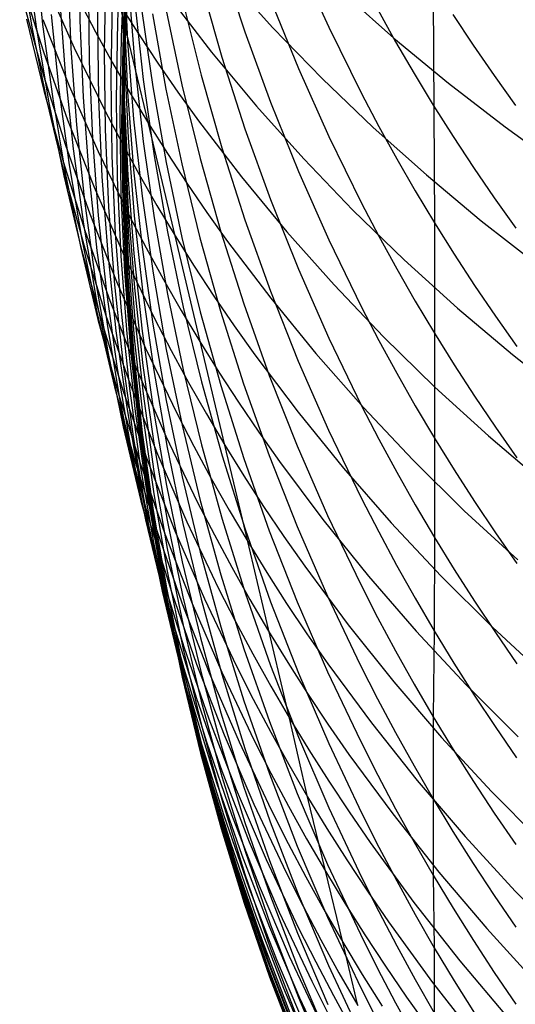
# Model space of a CAD drawing. Extents: x -383 to 1849, y -1185 to -529.
# Tile 33 of 256: x -339.69 to -336.59, y -1109.68 to -1103.51. Entities that reach past the tile are written whole.
import ezdxf

# ---------------------------------------------------------------- set-up
doc = ezdxf.new("R2010")
doc.units = 0
doc.layers.add('PREDEFINITO', color=7, linetype='CONTINUOUS')

msp = doc.modelspace()

# ---------------------------------------------------------------- linework, layer by layer
at = {"layer": 'PREDEFINITO'}
for p, q in [((-338.8865, -1104.1659, 538.8207), (-339.2511, -1102.6477, 535.5027)), ((-339.3227, -1103.0368, 561.4266), (-339.3175, -1103.5191, 561.3266)), ((-339.1972, -1103.0413, 564.8246), (-339.2062, -1103.5272, 564.7443)), ((-339.058, -1103.0377, 569.8546), (-339.0813, -1103.527, 569.8033)), ((-339.5991, -1103.0753, 554.4523), (-339.5506, -1103.5444, 554.3131)), ((-339.0133, -1103.0525, 581.6333), (-339.0362, -1103.5442, 581.6499)), ((-339.6938, -1103.1134, 550.8451), (-339.6162, -1103.572, 550.6866)), ((-339.6515, -1103.1107, 552.6546), (-339.5885, -1103.5747, 552.5057)), ((-339.0357, -1103.133, 571.5106), (-339.0589, -1103.6232, 571.4688)), ((-339.0401, -1103.1675, 592.2061), (-339.0175, -1103.6533, 592.2806)), ((-339.0163, -1103.1573, 579.8841), (-339.0394, -1103.6489, 579.891)), ((-338.4273, -1103.1464, 606.9332), (-338.2827, -1103.5919, 607.0757)), ((-337.9479, -1103.1401, 610.8335), (-337.7576, -1103.5625, 610.9872)), ((-339.3925, -1103.217, 559.668), (-339.3728, -1103.6963, 559.5581)), ((-339.1555, -1103.2296, 566.4816), (-339.1645, -1103.7166, 566.4109)), ((-339.0238, -1103.1886, 573.165), (-339.0471, -1103.6791, 573.1332)), ((-339.0143, -1103.2211, 574.8255), (-339.0372, -1103.7124, 574.8003)), ((-339.6816, -1103.2838, 545.1883), (-339.5455, -1103.7162, 545.0033)), ((-339.5322, -1103.2836, 541.294), (-339.3519, -1103.6909, 541.0944)), ((-339.0362, -1103.2308, 585.1672), (-339.0438, -1103.7222, 585.2015)), ((-339.0438, -1103.2769, 588.6852), (-339.0363, -1103.7664, 588.7397)), ((-339.0156, -1103.241, 576.5328), (-339.0387, -1103.7321, 576.512)), ((-339.0135, -1103.2307, 578.2259), (-339.0363, -1103.7226, 578.2197)), ((-338.4014, -1103.2396, 532.9799), (-338.1067, -1103.5658, 532.7668)), ((-337.1033, -1103.2887, 614.916), (-337.0953, -1104.7872, 611.4326)), ((-339.2633, -1103.2927, 563.0839), (-339.2579, -1103.7765, 562.9936)), ((-339.011, -1103.3118, 594.015), (-338.973, -1103.7955, 594.0991)), ((-338.5564, -1103.2976, 605.0654), (-338.427, -1103.7506, 605.2005)), ((-337.6799, -1103.3363, 530.6711), (-337.3488, -1103.6298, 530.4619)), ((-339.4441, -1103.3727, 557.8932), (-339.4095, -1103.8489, 557.7732)), ((-339.3216, -1103.395, 539.2284), (-339.2185, -1103.5906, 539.1257)), ((-339.1144, -1103.391, 568.1409), (-339.1231, -1103.8792, 568.0797)), ((-339.0354, -1103.4043, 583.4041), (-339.043, -1103.8963, 583.4293)), ((-338.9732, -1103.41, 595.8335), (-338.92, -1103.8903, 595.9267)), ((-338.7592, -1103.3697, 535.0712), (-338.4913, -1103.7179, 534.8597)), ((-338.6706, -1103.4032, 603.2038), (-338.5565, -1103.8631, 603.3311)), ((-338.1226, -1103.3892, 608.954), (-337.9475, -1103.8209, 609.1015)), ((-339.6655, -1103.4236, 547.0278), (-339.5438, -1103.8642, 546.8513)), ((-339.0676, -1103.4176, 537.1558), (-338.9496, -1103.6033, 537.0511)), ((-338.9284, -1103.4606, 597.6605), (-338.8601, -1103.9365, 597.7625)), ((-338.7765, -1103.4577, 601.3461), (-338.6777, -1103.9234, 601.4651)), ((-337.4503, -1103.4511, 612.9475), (-337.3381, -1103.6529, 613.0255)), ((-339.6501, -1103.5109, 548.8641), (-339.5429, -1103.959, 548.6965)), ((-339.5489, -1103.513, 543.1548), (-339.383, -1103.9303, 542.9627)), ((-339.4976, -1103.483, 556.1077), (-339.4482, -1103.9551, 555.9779)), ((-339.3175, -1103.5191, 561.3266), (-339.2971, -1104.0008, 561.2262)), ((-339.2062, -1103.5272, 564.7443), (-339.2001, -1104.013, 564.6635)), ((-339.0813, -1103.527, 569.8033), (-339.0895, -1104.0168, 569.7517)), ((-339.0471, -1103.5115, 586.9482), (-339.0397, -1104.0016, 586.9923)), ((-339.0402, -1103.4816, 590.4763), (-339.0177, -1103.9689, 590.5409)), ((-338.8609, -1103.4788, 599.4988), (-338.7774, -1103.9499, 599.6094)), ((-336.9797, -1103.483, 614.9955), (-336.8524, -1103.6753, 615.0742)), ((-339.6162, -1103.572, 550.6866), (-339.5234, -1104.0274, 550.5281)), ((-339.5885, -1103.5747, 552.5057), (-339.5103, -1104.0361, 552.3567)), ((-339.5506, -1103.5444, 554.3131), (-339.4869, -1104.0113, 554.1736)), ((-339.2185, -1103.5906, 539.1257), (-339.1117, -1103.7843, 539.0235)), ((-339.0362, -1103.5442, 581.6499), (-339.0438, -1104.0365, 581.6665)), ((-338.2827, -1103.5919, 607.0757), (-338.1228, -1104.0322, 607.2164)), ((-338.1067, -1103.5658, 532.7668), (-337.7988, -1103.8828, 532.5572)), ((-337.7576, -1103.5625, 610.9872), (-337.5521, -1103.9782, 611.1383)), ((-339.0589, -1103.6232, 571.4688), (-339.0668, -1104.114, 571.4269)), ((-339.0394, -1103.6489, 579.891), (-339.0472, -1104.141, 579.8979)), ((-339.0175, -1103.6533, 592.2806), (-338.9797, -1104.1381, 592.3549)), ((-338.9496, -1103.6033, 537.0511), (-338.8278, -1103.7869, 536.947)), ((-337.3488, -1103.6298, 530.4619), (-337.006, -1103.9133, 530.257)), ((-337.3381, -1103.6529, 613.0255), (-337.222, -1103.8527, 613.1026)), ((-339.5455, -1103.7162, 545.0033), (-339.3941, -1104.1431, 544.8191)), ((-339.3728, -1103.6963, 559.5581), (-339.3378, -1104.1744, 559.4478)), ((-339.3519, -1103.6909, 541.0944), (-339.1562, -1104.0914, 540.8963)), ((-339.1645, -1103.7166, 566.4109), (-339.1583, -1104.2036, 566.3398)), ((-339.0471, -1103.6791, 573.1332), (-339.0551, -1104.1702, 573.1012)), ((-339.0372, -1103.7124, 574.8003), (-339.0449, -1104.2043, 574.7751)), ((-339.0363, -1103.7226, 578.2197), (-339.0439, -1104.2151, 578.2136)), ((-339.0438, -1103.7222, 585.2015), (-339.0361, -1104.2135, 585.2357)), ((-338.4913, -1103.7179, 534.8597), (-338.2094, -1104.0573, 534.6512)), ((-336.8524, -1103.6753, 615.0742), (-336.7214, -1103.8654, 615.152)), ((-339.2579, -1103.7765, 562.9936), (-339.2372, -1104.2598, 562.9029)), ((-339.1117, -1103.7843, 539.0235), (-339.001, -1103.9761, 538.9219)), ((-339.0387, -1103.7321, 576.512), (-339.0466, -1104.2237, 576.4911)), ((-339.0363, -1103.7664, 588.7397), (-339.0135, -1104.2553, 588.7941)), ((-338.427, -1103.7506, 605.2005), (-338.2824, -1104.1988, 605.3341)), ((-338.973, -1103.7955, 594.0991), (-338.9198, -1104.2775, 594.1828)), ((-338.8278, -1103.7869, 536.947), (-338.7022, -1103.9683, 536.8436)), ((-337.9475, -1103.8209, 609.1015), (-337.7572, -1104.2463, 609.2467)), ((-339.5438, -1103.8642, 546.8513), (-339.4069, -1104.3001, 546.6755)), ((-339.4095, -1103.8489, 557.7732), (-339.3596, -1104.3235, 557.6529)), ((-339.1231, -1103.8792, 568.0797), (-339.1166, -1104.3675, 568.0183)), ((-339.043, -1103.8963, 583.4293), (-339.0353, -1104.3882, 583.4545)), ((-338.92, -1103.8903, 595.9267), (-338.8516, -1104.3684, 596.0194)), ((-338.5565, -1103.8631, 603.3311), (-338.4272, -1104.3187, 603.4571)), ((-337.7988, -1103.8828, 532.5572), (-337.4783, -1104.1903, 532.3512)), ((-337.222, -1103.8527, 613.1026), (-337.1021, -1104.0506, 613.1791)), ((-336.7214, -1103.8654, 615.152), (-336.5868, -1104.0534, 615.2289)), ((-339.5429, -1103.959, 548.6965), (-339.4205, -1104.4028, 548.5293)), ((-339.4482, -1103.9551, 555.9779), (-339.3837, -1104.425, 555.8478)), ((-339.383, -1103.9303, 542.9627), (-339.2017, -1104.3412, 542.7719)), ((-339.0177, -1103.9689, 590.5409), (-338.9799, -1104.4551, 590.6053)), ((-338.8601, -1103.9365, 597.7625), (-338.7766, -1104.4097, 597.8638)), ((-338.7774, -1103.9499, 599.6094), (-338.6786, -1104.4178, 599.7192)), ((-338.7022, -1103.9683, 536.8436), (-338.573, -1104.1477, 536.7408)), ((-338.6777, -1103.9234, 601.4651), (-338.5636, -1104.3854, 601.5832)), ((-337.006, -1103.9133, 530.257), (-336.652, -1104.1868, 530.0564)), ((-339.5234, -1104.0274, 550.5281), (-339.4154, -1104.4789, 550.3697)), ((-339.4869, -1104.0113, 554.1736), (-339.408, -1104.4754, 554.034)), ((-339.2971, -1104.0008, 561.2262), (-339.2615, -1104.4814, 561.1255)), ((-339.2001, -1104.013, 564.6635), (-339.1788, -1104.4983, 564.5824)), ((-339.0895, -1104.0168, 569.7517), (-339.0824, -1104.5067, 569.6999)), ((-339.0397, -1104.0016, 586.9923), (-339.0171, -1104.4913, 587.0363)), ((-339.001, -1103.9761, 538.9219), (-338.8865, -1104.1659, 538.8207)), ((-337.5521, -1103.9782, 611.1383), (-337.4436, -1104.1833, 611.213)), ((-339.5103, -1104.0361, 552.3567), (-339.4168, -1104.4941, 552.2076)), ((-339.1562, -1104.0914, 540.8963), (-339.0526, -1104.2889, 540.7979)), ((-339.0438, -1104.0365, 581.6665), (-339.0363, -1104.5287, 581.6831)), ((-338.2094, -1104.0573, 534.6512), (-337.914, -1104.3876, 534.4458)), ((-338.1228, -1104.0322, 607.2164), (-337.9478, -1104.4667, 607.3553)), ((-337.1021, -1104.0506, 613.1791), (-336.9784, -1104.2464, 613.2547)), ((-339.3941, -1104.1431, 544.8191), (-339.2275, -1104.5643, 544.636)), ((-339.0668, -1104.114, 571.4269), (-339.0595, -1104.6047, 571.3848)), ((-339.0472, -1104.141, 579.8979), (-339.0398, -1104.6331, 579.9047)), ((-338.9797, -1104.1381, 592.3549), (-338.9267, -1104.6213, 592.429)), ((-338.573, -1104.1477, 536.7408), (-338.3038, -1104.4998, 536.5373)), ((-339.3378, -1104.1744, 559.4478), (-339.2875, -1104.6509, 559.3372)), ((-339.1583, -1104.2036, 566.3398), (-339.1369, -1104.69, 566.2684)), ((-339.0551, -1104.1702, 573.1012), (-339.0479, -1104.6614, 573.0692)), ((-339.0449, -1104.2043, 574.7751), (-339.0373, -1104.6962, 574.7499)), ((-339.0439, -1104.2151, 578.2136), (-339.0363, -1104.7076, 578.2075)), ((-339.0361, -1104.2135, 585.2357), (-339.0133, -1104.7043, 585.2699)), ((-338.7188, -1104.8698, 540.5057), (-338.8865, -1104.1659, 538.8207)), ((-338.8865, -1104.1659, 538.8207), (-338.7682, -1104.3536, 538.7202)), ((-338.2824, -1104.1988, 605.3341), (-338.1226, -1104.6418, 605.4661)), ((-337.4783, -1104.1903, 532.3512), (-337.1457, -1104.488, 532.1491)), ((-337.4436, -1104.1833, 611.213), (-337.3313, -1104.3866, 611.2869)), ((-336.652, -1104.1868, 530.0564), (-336.2873, -1104.45, 529.8603)), ((-339.2372, -1104.2598, 562.9029), (-339.2014, -1104.7419, 562.8118)), ((-339.0466, -1104.2237, 576.4911), (-339.0393, -1104.7153, 576.4703)), ((-339.0135, -1104.2553, 588.7941), (-338.9755, -1104.7432, 588.8485)), ((-338.9198, -1104.2775, 594.1828), (-338.8514, -1104.7574, 594.2662)), ((-337.7572, -1104.2463, 609.2467), (-337.5517, -1104.6648, 609.3897)), ((-336.9784, -1104.2464, 613.2547), (-336.851, -1104.4402, 613.3295)), ((-339.4069, -1104.3001, 546.6755), (-339.2547, -1104.7306, 546.5004)), ((-339.3596, -1104.3235, 557.6529), (-339.2946, -1104.7959, 557.5325)), ((-339.0526, -1104.2889, 540.7979), (-338.9452, -1104.4845, 540.7)), ((-338.4272, -1104.3187, 603.4571), (-338.2826, -1104.7695, 603.5819)), ((-339.2017, -1104.3412, 542.7719), (-339.0051, -1104.7454, 542.5827)), ((-339.1166, -1104.3675, 568.0183), (-339.0949, -1104.8552, 567.9566)), ((-339.0353, -1104.3882, 583.4545), (-339.0125, -1104.8796, 583.4797)), ((-338.8516, -1104.3684, 596.0194), (-338.768, -1104.8439, 596.1117)), ((-338.7682, -1104.3536, 538.7202), (-338.6461, -1104.5391, 538.6203)), ((-338.5636, -1104.3854, 601.5832), (-338.4344, -1104.8431, 601.7002)), ((-337.914, -1104.3876, 534.4458), (-337.6056, -1104.7086, 534.2438)), ((-337.3313, -1104.3866, 611.2869), (-337.2152, -1104.5879, 611.3601)), ((-339.4205, -1104.4028, 548.5293), (-339.2827, -1104.8417, 548.3628)), ((-339.3837, -1104.425, 555.8478), (-339.304, -1104.8922, 555.7176)), ((-338.9799, -1104.4551, 590.6053), (-338.927, -1104.9397, 590.6696)), ((-338.7766, -1104.4097, 597.8638), (-338.6778, -1104.8796, 597.9645)), ((-338.6786, -1104.4178, 599.7192), (-338.5645, -1104.8819, 599.8282)), ((-336.851, -1104.4402, 613.3295), (-336.7198, -1104.6318, 613.4036)), ((-339.4168, -1104.4941, 552.2076), (-339.3082, -1104.9484, 552.0588)), ((-339.4154, -1104.4789, 550.3697), (-339.2921, -1104.9261, 550.2118)), ((-339.408, -1104.4754, 554.034), (-339.3138, -1104.9363, 553.8945)), ((-339.2615, -1104.4814, 561.1255), (-339.2106, -1104.9603, 561.0244)), ((-339.1788, -1104.4983, 564.5824), (-339.1422, -1104.9825, 564.501)), ((-339.0824, -1104.5067, 569.6999), (-339.0601, -1104.996, 569.6479)), ((-339.0171, -1104.4913, 587.0363), (-338.9793, -1104.9798, 587.0802)), ((-338.9452, -1104.4845, 540.7), (-338.8339, -1104.6782, 540.6026)), ((-338.3038, -1104.4998, 536.5373), (-338.0206, -1104.8431, 536.3367)), ((-337.9478, -1104.4667, 607.3553), (-337.7575, -1104.8948, 607.4922)), ((-337.1457, -1104.488, 532.1491), (-336.8014, -1104.7759, 531.951)), ((-339.2275, -1104.5643, 544.636), (-339.0457, -1104.9791, 544.4541)), ((-339.0363, -1104.5287, 581.6831), (-339.0135, -1105.0204, 581.6997)), ((-338.6461, -1104.5391, 538.6203), (-338.5203, -1104.7226, 538.521)), ((-339.0595, -1104.6047, 571.3848), (-339.037, -1105.0949, 571.3426)), ((-339.0398, -1104.6331, 579.9047), (-339.0172, -1105.1247, 579.9116)), ((-338.9267, -1104.6213, 592.429), (-338.8584, -1105.1023, 592.5027)), ((-338.1226, -1104.6418, 605.4661), (-337.9475, -1105.0789, 605.5964)), ((-337.2152, -1104.5879, 611.3601), (-337.0953, -1104.7872, 611.4326)), ((-336.7198, -1104.6318, 613.4036), (-336.5851, -1104.8213, 613.4768)), ((-339.2875, -1104.6509, 559.3372), (-339.2221, -1105.1252, 559.2263)), ((-339.1369, -1104.69, 566.2684), (-339.1002, -1105.1753, 566.1967)), ((-339.0479, -1104.6614, 573.0692), (-339.0256, -1105.152, 573.0371)), ((-339.0373, -1104.6962, 574.7499), (-339.0145, -1105.1876, 574.7246)), ((-339.0363, -1104.7076, 578.2075), (-339.0135, -1105.1995, 578.2013)), ((-339.0133, -1104.7043, 585.2699), (-338.9752, -1105.194, 585.304)), ((-338.8339, -1104.6782, 540.6026), (-338.7188, -1104.8698, 540.5057)), ((-337.6056, -1104.7086, 534.2438), (-337.2845, -1105.02, 534.0454)), ((-337.5517, -1104.6648, 609.3897), (-337.4432, -1104.8714, 609.4603)), ((-339.2547, -1104.7306, 546.5004), (-339.0873, -1105.1552, 546.3264)), ((-339.2014, -1104.7419, 562.8118), (-339.1502, -1105.2224, 562.7205)), ((-339.0393, -1104.7153, 576.4703), (-339.0167, -1105.2064, 576.4495)), ((-339.0051, -1104.7454, 542.5827), (-338.901, -1104.9447, 542.4887)), ((-338.9755, -1104.7432, 588.8485), (-338.9223, -1105.2294, 588.9026)), ((-338.8514, -1104.7574, 594.2662), (-338.7678, -1105.2345, 594.3491)), ((-338.5203, -1104.7226, 538.521), (-338.3908, -1104.9039, 538.4224)), ((-338.2826, -1104.7695, 603.5819), (-338.1229, -1105.215, 603.7052)), ((-339.2946, -1104.7959, 557.5325), (-339.2144, -1105.2655, 557.4119)), ((-337.0953, -1104.7872, 611.4326), (-337.0949, -1105.4795, 609.668)), ((-337.0953, -1104.7872, 611.4326), (-336.9716, -1104.9845, 611.5043)), ((-336.8014, -1104.7759, 531.951), (-336.4458, -1105.0535, 531.7571)), ((-339.304, -1104.8922, 555.7176), (-339.209, -1105.3561, 555.5875)), ((-339.2827, -1104.8417, 548.3628), (-339.1297, -1105.2754, 548.1969)), ((-339.0949, -1104.8552, 567.9566), (-339.058, -1105.3418, 567.8948)), ((-339.0125, -1104.8796, 583.4797), (-338.9744, -1105.3699, 583.5049)), ((-338.768, -1104.8439, 596.1117), (-338.6692, -1105.3161, 596.2032)), ((-338.4084, -1106.1801, 543.9179), (-338.7188, -1104.8698, 540.5057)), ((-338.7188, -1104.8698, 540.5057), (-338.5999, -1105.0594, 540.4094)), ((-338.6778, -1104.8796, 597.9645), (-338.5637, -1105.3458, 598.0644)), ((-338.5645, -1104.8819, 599.8282), (-338.4352, -1105.3418, 599.9362)), ((-338.4344, -1104.8431, 601.7002), (-338.2898, -1105.296, 601.816)), ((-338.0206, -1104.8431, 536.3367), (-337.7239, -1105.1772, 536.1392)), ((-337.7575, -1104.8948, 607.4922), (-337.5519, -1105.3162, 607.6268)), ((-337.4432, -1104.8714, 609.4603), (-337.3309, -1105.0761, 609.5302)), ((-339.3138, -1104.9363, 553.8945), (-339.2043, -1105.3934, 553.7551)), ((-339.3082, -1104.9484, 552.0588), (-339.1843, -1105.3984, 551.9104)), ((-339.2921, -1104.9261, 550.2118), (-339.1537, -1105.3685, 550.0545)), ((-338.927, -1104.9397, 590.6696), (-338.8587, -1105.4222, 590.7335)), ((-338.901, -1104.9447, 542.4887), (-338.7931, -1105.1422, 542.3951)), ((-338.3908, -1104.9039, 538.4224), (-338.1211, -1105.2599, 538.2271)), ((-339.2106, -1104.9603, 561.0244), (-339.1445, -1105.437, 560.9232)), ((-339.1422, -1104.9825, 564.501), (-339.0905, -1105.4651, 564.4193)), ((-339.0601, -1104.996, 569.6479), (-339.0226, -1105.4842, 569.5957)), ((-339.0457, -1104.9791, 544.4541), (-338.8485, -1105.387, 544.2737)), ((-338.9793, -1104.9798, 587.0802), (-338.9262, -1105.4667, 587.124)), ((-336.9716, -1104.9845, 611.5043), (-336.8441, -1105.1796, 611.5753)), ((-339.0135, -1105.0204, 581.6997), (-338.9755, -1105.511, 581.7163)), ((-338.5999, -1105.0594, 540.4094), (-338.4772, -1105.2469, 540.3137)), ((-337.9475, -1105.0789, 605.5964), (-337.7572, -1105.5097, 605.7249)), ((-337.3309, -1105.0761, 609.5302), (-337.2148, -1105.2788, 609.5994)), ((-337.2845, -1105.02, 534.0454), (-336.9514, -1105.3217, 533.8506)), ((-339.2221, -1105.1252, 559.2263), (-339.1414, -1105.5968, 559.1155)), ((-339.037, -1105.0949, 571.3426), (-338.9993, -1105.584, 571.3003)), ((-339.0172, -1105.1247, 579.9116), (-338.9793, -1105.6152, 579.9185)), ((-338.8584, -1105.1023, 592.5027), (-338.775, -1105.5807, 592.5761)), ((-338.7931, -1105.1422, 542.3951), (-338.6814, -1105.3377, 542.302)), ((-339.1002, -1105.1753, 566.1967), (-339.0483, -1105.659, 566.1249)), ((-339.0873, -1105.1552, 546.3264), (-338.9046, -1105.5735, 546.1535)), ((-339.0256, -1105.152, 573.0371), (-338.9879, -1105.6415, 573.005)), ((-339.0145, -1105.1876, 574.7246), (-338.9765, -1105.6778, 574.6994)), ((-339.0135, -1105.1995, 578.2013), (-338.9754, -1105.6903, 578.1952)), ((-338.9752, -1105.194, 585.304), (-338.922, -1105.6821, 585.3379)), ((-337.7239, -1105.1772, 536.1392), (-337.4141, -1105.5019, 535.945)), ((-336.8441, -1105.1796, 611.5753), (-336.713, -1105.3726, 611.6455)), ((-339.2144, -1105.2655, 557.4119), (-339.1189, -1105.7318, 557.2914)), ((-339.1502, -1105.2224, 562.7205), (-339.0839, -1105.7007, 562.629)), ((-339.0167, -1105.2064, 576.4495), (-338.9789, -1105.6964, 576.4287)), ((-338.9223, -1105.2294, 588.9026), (-338.8539, -1105.7134, 588.9565)), ((-338.7678, -1105.2345, 594.3491), (-338.669, -1105.7084, 594.4314)), ((-338.4772, -1105.2469, 540.3137), (-338.3507, -1105.4322, 540.2186)), ((-338.1229, -1105.215, 603.7052), (-337.948, -1105.6546, 603.8268)), ((-338.1211, -1105.2599, 538.2271), (-337.8375, -1105.6069, 538.0346)), ((-339.1297, -1105.2754, 548.1969), (-338.9614, -1105.7032, 548.032)), ((-338.6692, -1105.3161, 596.2032), (-338.5552, -1105.7845, 596.2941)), ((-338.2898, -1105.296, 601.816), (-338.1301, -1105.7436, 601.9304)), ((-337.5519, -1105.3162, 607.6268), (-337.4434, -1105.5241, 607.6933)), ((-337.2148, -1105.2788, 609.5994), (-337.0949, -1105.4795, 609.668)), ((-336.9514, -1105.3217, 533.8506), (-336.6066, -1105.6133, 533.6598)), ((-339.209, -1105.3561, 555.5875), (-339.0989, -1105.8161, 555.4576)), ((-339.1537, -1105.3685, 550.0545), (-339, -1105.8054, 549.8978)), ((-339.058, -1105.3418, 567.8948), (-339.0059, -1105.8268, 567.8328)), ((-338.9744, -1105.3699, 583.5049), (-338.9211, -1105.8586, 583.5299)), ((-338.8485, -1105.387, 544.2737), (-338.7442, -1105.5882, 544.1841)), ((-338.6814, -1105.3377, 542.302), (-338.5658, -1105.5312, 542.2095)), ((-338.5637, -1105.3458, 598.0644), (-338.4344, -1105.8077, 598.1634)), ((-338.4352, -1105.3418, 599.9362), (-338.2907, -1105.7968, 600.043)), ((-336.713, -1105.3726, 611.6455), (-336.5782, -1105.5634, 611.7149)), ((-339.2043, -1105.3934, 553.7551), (-339.0796, -1105.8462, 553.6161)), ((-339.1843, -1105.3984, 551.9104), (-339.0451, -1105.8435, 551.7624)), ((-339.1445, -1105.437, 560.9232), (-339.0632, -1105.9109, 560.822)), ((-338.8587, -1105.4222, 590.7335), (-338.7753, -1105.9019, 590.7971)), ((-338.3507, -1105.4322, 540.2186), (-338.2207, -1105.6153, 540.1241)), ((-339.0905, -1105.4651, 564.4193), (-339.0235, -1105.9454, 564.3376)), ((-339.0226, -1105.4842, 569.5957), (-338.9698, -1105.9707, 569.5435)), ((-338.9755, -1105.511, 581.7163), (-338.9223, -1106, 581.7328)), ((-338.9262, -1105.4667, 587.124), (-338.858, -1105.9515, 587.1676)), ((-337.7572, -1105.5097, 605.7249), (-337.5517, -1105.9336, 605.8512)), ((-337.4141, -1105.5019, 535.945), (-337.0918, -1105.8171, 535.7541)), ((-337.0949, -1105.4795, 609.668), (-337.0951, -1106.1362, 607.889)), ((-337.0949, -1105.4795, 609.668), (-336.9712, -1105.6782, 609.7358)), ((-338.9046, -1105.5735, 546.1535), (-338.7067, -1105.9849, 545.982)), ((-338.5658, -1105.5312, 542.2095), (-338.4464, -1105.7226, 542.1174)), ((-337.4434, -1105.5241, 607.6933), (-337.3311, -1105.7301, 607.7592)), ((-339.1414, -1105.5968, 559.1155), (-339.0454, -1106.0651, 559.0046)), ((-338.9993, -1105.584, 571.3003), (-338.9464, -1106.0714, 571.2579)), ((-338.9793, -1105.6152, 579.9185), (-338.9263, -1106.1041, 579.9253)), ((-338.775, -1105.5807, 592.5761), (-338.6763, -1106.0557, 592.6489)), ((-338.7442, -1105.5882, 544.1841), (-338.6361, -1105.7875, 544.0949)), ((-338.2207, -1105.6153, 540.1241), (-337.9497, -1105.975, 539.937)), ((-337.8375, -1105.6069, 538.0346), (-337.5404, -1105.9447, 537.8451)), ((-336.6066, -1105.6133, 533.6598), (-336.2506, -1105.8947, 533.473)), ((-339.0483, -1105.659, 566.1249), (-338.9811, -1106.1405, 566.0531)), ((-338.9879, -1105.6415, 573.005), (-338.9351, -1106.1293, 572.9728)), ((-338.9789, -1105.6964, 576.4287), (-338.9259, -1106.1847, 576.408)), ((-338.9765, -1105.6778, 574.6994), (-338.9233, -1106.1664, 574.6742)), ((-338.9754, -1105.6903, 578.1952), (-338.9222, -1106.1795, 578.1891)), ((-338.922, -1105.6821, 585.3379), (-338.8535, -1106.1679, 585.3718)), ((-337.948, -1105.6546, 603.8268), (-337.7578, -1106.0879, 603.9467)), ((-336.9712, -1105.6782, 609.7358), (-336.8437, -1105.8747, 609.8029)), ((-339.1189, -1105.7318, 557.2914), (-339.0083, -1106.1943, 557.1711)), ((-339.0839, -1105.7007, 562.629), (-339.0023, -1106.1763, 562.5376)), ((-338.9614, -1105.7032, 548.032), (-338.7778, -1106.1246, 547.8682)), ((-338.8539, -1105.7134, 588.9565), (-338.7702, -1106.1947, 589.0101)), ((-338.669, -1105.7084, 594.4314), (-338.555, -1106.1785, 594.5131)), ((-338.4464, -1105.7226, 542.1174), (-338.3232, -1105.9119, 542.0259)), ((-338.1301, -1105.7436, 601.9304), (-337.955, -1106.1854, 602.0434)), ((-337.3311, -1105.7301, 607.7592), (-337.215, -1105.9342, 607.8244)), ((-339.0989, -1105.8161, 555.4576), (-338.9735, -1106.2718, 555.328)), ((-339, -1105.8054, 549.8978), (-338.831, -1106.2365, 549.7421)), ((-338.6361, -1105.7875, 544.0949), (-338.5242, -1105.9848, 544.0062)), ((-338.5552, -1105.7845, 596.2941), (-338.4259, -1106.2485, 596.3841)), ((-338.4344, -1105.8077, 598.1634), (-338.2899, -1106.2648, 598.2613)), ((-338.2907, -1105.7968, 600.043), (-338.1309, -1106.2465, 600.1486)), ((-337.0918, -1105.8171, 535.7541), (-336.7573, -1106.1224, 535.5669)), ((-339.0796, -1105.8462, 553.6161), (-338.9396, -1106.2941, 553.4776)), ((-339.0451, -1105.8435, 551.7624), (-338.8907, -1106.2833, 551.6152)), ((-339.0059, -1105.8268, 567.8328), (-338.9385, -1106.3096, 567.7708)), ((-338.9211, -1105.8586, 583.5299), (-338.8526, -1106.345, 583.5548)), ((-336.8437, -1105.8747, 609.8029), (-336.7126, -1106.069, 609.8693)), ((-339.0632, -1105.9109, 560.822), (-338.9667, -1106.3816, 560.7208)), ((-338.7753, -1105.9019, 590.7971), (-338.6766, -1106.3783, 590.8603)), ((-338.3232, -1105.9119, 542.0259), (-338.1963, -1106.0991, 541.935)), ((-337.5517, -1105.9336, 605.8512), (-337.4432, -1106.1428, 605.9136)), ((-337.5404, -1105.9447, 537.8451), (-337.2303, -1106.273, 537.6588)), ((-337.215, -1105.9342, 607.8244), (-337.0951, -1106.1362, 607.889)), ((-339.0235, -1105.9454, 564.3376), (-338.9413, -1106.4229, 564.2559)), ((-338.9698, -1105.9707, 569.5435), (-338.9019, -1106.455, 569.4912)), ((-338.9223, -1106, 581.7328), (-338.8539, -1106.4868, 581.7493)), ((-338.858, -1105.9515, 587.1676), (-338.7745, -1106.4335, 587.211)), ((-338.7067, -1105.9849, 545.982), (-338.6019, -1106.1878, 545.8968)), ((-338.5242, -1105.9848, 544.0062), (-338.4084, -1106.1801, 543.9179)), ((-337.9497, -1105.975, 539.937), (-337.6648, -1106.3256, 539.7526)), ((-339.0454, -1106.0651, 559.0046), (-338.9342, -1106.5296, 558.894)), ((-338.6763, -1106.0557, 592.6489), (-338.5624, -1106.527, 592.7212)), ((-338.9464, -1106.0714, 571.2579), (-338.8782, -1106.5567, 571.2156)), ((-338.9351, -1106.1293, 572.9728), (-338.867, -1106.615, 572.9408)), ((-338.9263, -1106.1041, 579.9253), (-338.858, -1106.5908, 579.9321)), ((-338.7778, -1106.1246, 547.8682), (-338.5789, -1106.5391, 547.7057)), ((-338.1963, -1106.0991, 541.935), (-338.0657, -1106.2841, 541.8447)), ((-337.7578, -1106.0879, 603.9467), (-337.5525, -1106.5143, 604.0647)), ((-336.7573, -1106.1224, 535.5669), (-336.4112, -1106.4176, 535.3833)), ((-336.7126, -1106.069, 609.8693), (-336.5778, -1106.2612, 609.9349)), ((-339.0023, -1106.1763, 562.5376), (-338.9055, -1106.6486, 562.4462)), ((-338.9811, -1106.1405, 566.0531), (-338.8987, -1106.6192, 565.9812)), ((-338.9259, -1106.1847, 576.408), (-338.8577, -1106.6709, 576.3873)), ((-338.9233, -1106.1664, 574.6742), (-338.8549, -1106.6528, 574.6491)), ((-338.9222, -1106.1795, 578.1891), (-338.8537, -1106.6665, 578.1831)), ((-338.8535, -1106.1679, 585.3718), (-338.7698, -1106.651, 585.4054)), ((-338.6019, -1106.1878, 545.8968), (-338.4934, -1106.3888, 545.8121)), ((-338.555, -1106.1785, 594.5131), (-338.4258, -1106.6442, 594.594)), ((-338.2649, -1106.7848, 545.6439), (-338.4084, -1106.1801, 543.9179)), ((-338.4084, -1106.1801, 543.9179), (-338.2888, -1106.3733, 543.8302)), ((-337.955, -1106.1854, 602.0434), (-337.7648, -1106.6208, 602.1547)), ((-337.4432, -1106.1428, 605.9136), (-337.3309, -1106.3501, 605.9754)), ((-337.0951, -1106.1362, 607.889), (-337.0949, -1106.7586, 606.0972)), ((-337.0951, -1106.1362, 607.889), (-336.9714, -1106.3361, 607.9529)), ((-339.0083, -1106.1943, 557.1711), (-338.8824, -1106.6524, 557.0511)), ((-338.831, -1106.2365, 549.7421), (-338.6468, -1106.6612, 549.5874)), ((-338.7702, -1106.1947, 589.0101), (-338.6714, -1106.6727, 589.0634)), ((-338.4259, -1106.2485, 596.3841), (-338.2815, -1106.7077, 596.4732)), ((-338.1309, -1106.2465, 600.1486), (-337.9558, -1106.6904, 600.2528)), ((-338.9735, -1106.2718, 555.328), (-338.8329, -1106.7226, 555.1989)), ((-338.9396, -1106.2941, 553.4776), (-338.7843, -1106.7366, 553.3397)), ((-338.9385, -1106.3096, 567.7708), (-338.8559, -1106.7897, 567.7088)), ((-338.8907, -1106.2833, 551.6152), (-338.7211, -1106.7172, 551.4688)), ((-338.2899, -1106.2648, 598.2613), (-338.1301, -1106.7166, 598.3581)), ((-338.0657, -1106.2841, 541.8447), (-337.7938, -1106.6474, 541.6659)), ((-337.2303, -1106.273, 537.6588), (-336.9077, -1106.5916, 537.4757)), ((-338.8526, -1106.345, 583.5548), (-338.7689, -1106.8287, 583.5796)), ((-338.2888, -1106.3733, 543.8302), (-338.1655, -1106.5644, 543.743)), ((-337.6648, -1106.3256, 539.7526), (-337.3665, -1106.6669, 539.5711)), ((-337.3309, -1106.3501, 605.9754), (-337.2148, -1106.5554, 606.0366)), ((-336.9714, -1106.3361, 607.9529), (-336.8439, -1106.5339, 608.0161)), ((-338.9667, -1106.3816, 560.7208), (-338.8549, -1106.8484, 560.6199)), ((-338.9413, -1106.4229, 564.2559), (-338.8439, -1106.8972, 564.1743)), ((-338.7745, -1106.4335, 587.211), (-338.6758, -1106.9122, 587.254)), ((-338.6766, -1106.3783, 590.8603), (-338.5626, -1106.851, 590.9229)), ((-338.4934, -1106.3888, 545.8121), (-338.3811, -1106.5878, 545.7277)), ((-338.9019, -1106.455, 569.4912), (-338.8188, -1106.9366, 569.439)), ((-338.8539, -1106.4868, 581.7493), (-338.7702, -1106.9708, 581.7656)), ((-338.9342, -1106.5296, 558.894), (-338.8077, -1106.9897, 558.7837)), ((-338.8782, -1106.5567, 571.2156), (-338.7948, -1107.0392, 571.1734)), ((-338.5789, -1106.5391, 547.7057), (-338.4737, -1106.7436, 547.625)), ((-338.5624, -1106.527, 592.7212), (-338.4332, -1106.994, 592.7928)), ((-337.5525, -1106.5143, 604.0647), (-337.4441, -1106.7247, 604.1229)), ((-337.2148, -1106.5554, 606.0366), (-337.0949, -1106.7586, 606.0972)), ((-336.8439, -1106.5339, 608.0161), (-336.7128, -1106.7295, 608.0786)), ((-338.8987, -1106.6192, 565.9812), (-338.8011, -1107.0947, 565.9094)), ((-338.867, -1106.615, 572.9408), (-338.7837, -1107.0979, 572.9087)), ((-338.858, -1106.5908, 579.9321), (-338.7745, -1107.0747, 579.9389)), ((-338.3811, -1106.5878, 545.7277), (-338.2649, -1106.7848, 545.6439)), ((-338.1655, -1106.5644, 543.743), (-338.0384, -1106.7533, 543.6564)), ((-337.7648, -1106.6208, 602.1547), (-337.5592, -1107.0493, 602.2642)), ((-336.9077, -1106.5916, 537.4757), (-336.573, -1106.9003, 537.2961)), ((-338.9055, -1106.6486, 562.4462), (-338.7935, -1107.1171, 562.355)), ((-338.8824, -1106.6524, 557.0511), (-338.7413, -1107.1057, 556.9316)), ((-338.8577, -1106.6709, 576.3873), (-338.7742, -1107.1543, 576.3668)), ((-338.8549, -1106.6528, 574.6491), (-338.7713, -1107.1364, 574.6241)), ((-338.8537, -1106.6665, 578.1831), (-338.77, -1107.1507, 578.177)), ((-338.7698, -1106.651, 585.4054), (-338.6709, -1107.1308, 585.4388)), ((-338.6714, -1106.6727, 589.0634), (-338.5572, -1107.1468, 589.1162)), ((-338.6468, -1106.6612, 549.5874), (-338.4473, -1107.0789, 549.434)), ((-338.4258, -1106.6442, 594.594), (-338.2814, -1107.1051, 594.6741)), ((-337.7938, -1106.6474, 541.6659), (-337.5079, -1107.0016, 541.4897)), ((-337.3665, -1106.6669, 539.5711), (-337.0551, -1106.9987, 539.3926)), ((-338.8329, -1106.7226, 555.1989), (-338.677, -1107.168, 555.0705)), ((-338.7843, -1106.7366, 553.3397), (-338.6138, -1107.1732, 553.2027)), ((-338.7211, -1106.7172, 551.4688), (-338.5361, -1107.1446, 551.3234)), ((-338.4737, -1106.7436, 547.625), (-338.3647, -1106.9462, 547.5447)), ((-338.2815, -1106.7077, 596.4732), (-338.1219, -1107.1615, 596.5612)), ((-338.1301, -1106.7166, 598.3581), (-337.9551, -1107.1624, 598.4536)), ((-337.9558, -1106.6904, 600.2528), (-337.7655, -1107.1278, 600.3555)), ((-337.4441, -1106.7247, 604.1229), (-337.3319, -1106.9332, 604.1806)), ((-336.7128, -1106.7295, 608.0786), (-336.578, -1106.9229, 608.1405)), ((-338.8559, -1106.7897, 567.7088), (-338.7582, -1107.2665, 567.6469)), ((-338.0026, -1107.8914, 549.1316), (-338.2649, -1106.7848, 545.6439)), ((-338.2649, -1106.7848, 545.6439), (-338.1449, -1106.9797, 545.5606)), ((-338.0384, -1106.7533, 543.6564), (-337.9077, -1106.94, 543.5703)), ((-337.0949, -1106.7586, 606.0972), (-337.0962, -1107.3441, 604.2943)), ((-337.0949, -1106.7586, 606.0972), (-336.9712, -1106.9598, 606.1571)), ((-338.8549, -1106.8484, 560.6199), (-338.7279, -1107.3109, 560.5192)), ((-338.7689, -1106.8287, 583.5796), (-338.67, -1107.3091, 583.6042)), ((-338.5626, -1106.851, 590.9229), (-338.4334, -1107.3193, 590.985)), ((-338.8439, -1106.8972, 564.1743), (-338.7313, -1107.3676, 564.0929)), ((-338.6758, -1106.9122, 587.254), (-338.5618, -1107.3871, 587.2967)), ((-338.8188, -1106.9366, 569.439), (-338.7204, -1107.4148, 569.387)), ((-338.8077, -1106.9897, 558.7837), (-338.666, -1107.445, 558.6738)), ((-338.7702, -1106.9708, 581.7656), (-338.6713, -1107.4514, 581.7818)), ((-338.3647, -1106.9462, 547.5447), (-338.2518, -1107.1469, 547.4649)), ((-338.1449, -1106.9797, 545.5606), (-338.0212, -1107.1725, 545.4777)), ((-337.9077, -1106.94, 543.5703), (-337.6356, -1107.3068, 543.4)), ((-337.3319, -1106.9332, 604.1806), (-337.216, -1107.1397, 604.2377)), ((-336.9712, -1106.9598, 606.1571), (-336.8438, -1107.1588, 606.2165)), ((-338.7948, -1107.0392, 571.1734), (-338.6963, -1107.5183, 571.1312)), ((-338.4332, -1106.994, 592.7928), (-338.2889, -1107.4561, 592.8637)), ((-337.5592, -1107.0493, 602.2642), (-337.4508, -1107.2608, 602.3183)), ((-337.5079, -1107.0016, 541.4897), (-337.2086, -1107.3466, 541.3162)), ((-337.0551, -1106.9987, 539.3926), (-336.7312, -1107.3207, 539.2172)), ((-338.8011, -1107.0947, 565.9094), (-338.6882, -1107.5664, 565.8378)), ((-338.7837, -1107.0979, 572.9087), (-338.6851, -1107.5776, 572.8768)), ((-338.7745, -1107.0747, 579.9389), (-338.6758, -1107.5554, 579.9456)), ((-338.7413, -1107.1057, 556.9316), (-338.585, -1107.5535, 556.8127)), ((-338.4473, -1107.0789, 549.434), (-338.3419, -1107.285, 549.3578)), ((-338.2814, -1107.1051, 594.6741), (-338.1218, -1107.5605, 594.7532)), ((-338.7935, -1107.1171, 562.355), (-338.6662, -1107.5812, 562.2641)), ((-338.7742, -1107.1543, 576.3668), (-338.6755, -1107.6345, 576.3465)), ((-338.7713, -1107.1364, 574.6241), (-338.6724, -1107.6167, 574.5992)), ((-338.77, -1107.1507, 578.177), (-338.6711, -1107.6316, 578.171)), ((-338.677, -1107.168, 555.0705), (-338.506, -1107.6074, 554.9428)), ((-338.6709, -1107.1308, 585.4388), (-338.5567, -1107.6067, 585.472)), ((-338.6138, -1107.1732, 553.2027), (-338.4279, -1107.6034, 553.0666)), ((-338.5572, -1107.1468, 589.1162), (-338.4279, -1107.6166, 589.1685)), ((-338.5361, -1107.1446, 551.3234), (-338.336, -1107.5652, 551.1792)), ((-338.2518, -1107.1469, 547.4649), (-338.1351, -1107.3454, 547.3854)), ((-338.1219, -1107.1615, 596.5612), (-337.9471, -1107.6093, 596.6481)), ((-338.0212, -1107.1725, 545.4777), (-337.8937, -1107.363, 545.3954)), ((-337.9551, -1107.1624, 598.4536), (-337.7648, -1107.6018, 598.5477)), ((-337.7655, -1107.1278, 600.3555), (-337.5599, -1107.5583, 600.4566)), ((-337.216, -1107.1397, 604.2377), (-337.0962, -1107.3441, 604.2943)), ((-336.8438, -1107.1588, 606.2165), (-336.7126, -1107.3556, 606.2751)), ((-338.7582, -1107.2665, 567.6469), (-338.6451, -1107.7394, 567.5852)), ((-338.3419, -1107.285, 549.3578), (-338.2326, -1107.4892, 549.282)), ((-337.4508, -1107.2608, 602.3183), (-337.3385, -1107.4703, 602.3718)), ((-338.7279, -1107.3109, 560.5192), (-338.5856, -1107.7684, 560.4189)), ((-338.67, -1107.3091, 583.6042), (-338.5558, -1107.7856, 583.6287)), ((-338.4334, -1107.3193, 590.985), (-338.289, -1107.7827, 591.0465)), ((-338.1351, -1107.3454, 547.3854), (-338.0146, -1107.5419, 547.3065)), ((-337.8937, -1107.363, 545.3954), (-337.7626, -1107.5514, 545.3136)), ((-337.6356, -1107.3068, 543.4), (-337.3496, -1107.6644, 543.2321)), ((-337.2086, -1107.3466, 541.3162), (-336.8962, -1107.682, 541.1456)), ((-337.0962, -1107.3441, 604.2943), (-337.1024, -1107.8834, 602.4774)), ((-337.0962, -1107.3441, 604.2943), (-336.9726, -1107.5464, 604.3503)), ((-336.7312, -1107.3207, 539.2172), (-336.3952, -1107.6327, 539.0452)), ((-336.7126, -1107.3556, 606.2751), (-336.5779, -1107.5502, 606.3331)), ((-338.7313, -1107.3676, 564.0929), (-338.6034, -1107.8337, 564.0117)), ((-338.7204, -1107.4148, 569.387), (-338.6068, -1107.8893, 569.335)), ((-338.5618, -1107.3871, 587.2967), (-338.4327, -1107.8576, 587.339)), ((-338.6713, -1107.4514, 581.7818), (-338.5572, -1107.9283, 581.7979)), ((-338.666, -1107.445, 558.6738), (-338.509, -1107.8948, 558.5644)), ((-338.2889, -1107.4561, 592.8637), (-338.1293, -1107.9127, 592.9337)), ((-337.3385, -1107.4703, 602.3718), (-337.2224, -1107.6779, 602.4249)), ((-338.6963, -1107.5183, 571.1312), (-338.5825, -1107.9937, 571.0892)), ((-338.2326, -1107.4892, 549.282), (-338.1195, -1107.6913, 549.2066)), ((-338.0146, -1107.5419, 547.3065), (-337.8903, -1107.7363, 547.228)), ((-336.9726, -1107.5464, 604.3503), (-336.8454, -1107.7466, 604.4057)), ((-338.6882, -1107.5664, 565.8378), (-338.5601, -1108.0337, 565.7664)), ((-338.6851, -1107.5776, 572.8768), (-338.5714, -1108.0534, 572.8451)), ((-338.6758, -1107.5554, 579.9456), (-338.5619, -1108.0322, 579.9522)), ((-338.6662, -1107.5812, 562.2641), (-338.5236, -1108.0405, 562.1735)), ((-338.585, -1107.5535, 556.8127), (-338.4135, -1107.9953, 556.6945)), ((-338.5567, -1107.6067, 585.472), (-338.4274, -1108.0782, 585.5048)), ((-338.506, -1107.6074, 554.9428), (-338.3196, -1108.0403, 554.816)), ((-338.4279, -1107.6034, 553.0666), (-338.2268, -1108.0267, 552.9316)), ((-338.336, -1107.5652, 551.1792), (-338.2301, -1107.7727, 551.1076)), ((-338.1218, -1107.5605, 594.7532), (-337.947, -1108.0099, 594.8313)), ((-337.9471, -1107.6093, 596.6481), (-337.757, -1108.0506, 596.7337)), ((-337.7648, -1107.6018, 598.5477), (-337.5592, -1108.0342, 598.6403)), ((-337.7626, -1107.5514, 545.3136), (-337.4897, -1107.9214, 545.1518)), ((-337.5599, -1107.5583, 600.4566), (-337.4514, -1107.7708, 600.5065)), ((-338.6755, -1107.6345, 576.3465), (-338.5615, -1108.1108, 576.3262)), ((-338.6724, -1107.6167, 574.5992), (-338.5584, -1108.0932, 574.5745)), ((-338.6711, -1107.6316, 578.171), (-338.557, -1108.1086, 578.1651)), ((-338.4279, -1107.6166, 589.1685), (-338.2833, -1108.0814, 589.2202)), ((-337.3496, -1107.6644, 543.2321), (-337.0501, -1108.0125, 543.0668)), ((-338.1195, -1107.6913, 549.2066), (-338.0026, -1107.8914, 549.1316)), ((-337.2224, -1107.6779, 602.4249), (-337.1024, -1107.8834, 602.4774)), ((-336.8962, -1107.682, 541.1456), (-336.5713, -1108.0076, 540.9779)), ((-338.6451, -1107.7394, 567.5852), (-338.5169, -1108.208, 567.5237)), ((-338.5856, -1107.7684, 560.4189), (-338.4281, -1108.2205, 560.3191)), ((-338.5558, -1107.7856, 583.6287), (-338.4265, -1108.2577, 583.6529)), ((-338.289, -1107.7827, 591.0465), (-338.1293, -1108.2406, 591.1072)), ((-338.2301, -1107.7727, 551.1076), (-338.1205, -1107.9783, 551.0363)), ((-337.8903, -1107.7363, 547.228), (-337.7623, -1107.9284, 547.15)), ((-337.4514, -1107.7708, 600.5065), (-337.3391, -1107.9813, 600.5559)), ((-336.8454, -1107.7466, 604.4057), (-336.7144, -1107.9446, 604.4605)), ((-338.6034, -1107.8337, 564.0117), (-338.4603, -1108.2948, 563.9308)), ((-338.6068, -1107.8893, 569.335), (-338.4781, -1108.3593, 569.2833)), ((-338.509, -1107.8948, 558.5644), (-338.3367, -1108.3387, 558.4557)), ((-338.4327, -1107.8576, 587.339), (-338.2883, -1108.3232, 587.3809)), ((-338.1293, -1107.9127, 592.9337), (-337.9545, -1108.3634, 593.0028)), ((-337.8897, -1108.3834, 550.895), (-338.0026, -1107.8914, 549.1316)), ((-338.0026, -1107.8914, 549.1316), (-337.8819, -1108.0894, 549.0571)), ((-337.1024, -1107.8834, 602.4774), (-337.1023, -1108.8759, 598.8207)), ((-337.1024, -1107.8834, 602.4774), (-336.9787, -1108.0868, 602.5294)), ((-338.5572, -1107.9283, 581.7979), (-338.4278, -1108.4007, 581.8139)), ((-338.1205, -1107.9783, 551.0363), (-338.007, -1108.1818, 550.9654)), ((-337.7623, -1107.9284, 547.15), (-337.6306, -1108.1184, 547.0725)), ((-337.4897, -1107.9214, 545.1518), (-337.203, -1108.2822, 544.9923)), ((-336.7144, -1107.9446, 604.4605), (-336.5798, -1108.1403, 604.5146)), ((-338.5825, -1107.9937, 571.0892), (-338.4535, -1108.4646, 571.0474)), ((-338.5619, -1108.0322, 579.9522), (-338.4327, -1108.5046, 579.9588)), ((-338.5601, -1108.0337, 565.7664), (-338.4167, -1108.4961, 565.6954)), ((-338.5236, -1108.0405, 562.1735), (-338.3658, -1108.4943, 562.0834)), ((-338.4135, -1107.9953, 556.6945), (-338.2267, -1108.4306, 556.5771)), ((-338.3196, -1108.0403, 554.816), (-338.1181, -1108.4663, 554.6903)), ((-338.2268, -1108.0267, 552.9316), (-338.1205, -1108.2355, 552.8646)), ((-337.947, -1108.0099, 594.8313), (-337.757, -1108.4529, 594.9083)), ((-337.5592, -1108.0342, 598.6403), (-337.4507, -1108.2476, 598.6861)), ((-337.3391, -1107.9813, 600.5559), (-337.2229, -1108.1899, 600.6049)), ((-337.0501, -1108.0125, 543.0668), (-336.7377, -1108.3511, 542.9043)), ((-338.5714, -1108.0534, 572.8451), (-338.4423, -1108.5249, 572.8135)), ((-338.5584, -1108.0932, 574.5745), (-338.4291, -1108.5652, 574.55)), ((-338.4274, -1108.0782, 585.5048), (-338.2829, -1108.5448, 585.5373)), ((-338.2833, -1108.0814, 589.2202), (-338.1235, -1108.5408, 589.2714)), ((-337.8819, -1108.0894, 549.0571), (-337.7574, -1108.2852, 548.983)), ((-337.757, -1108.0506, 596.7337), (-337.5518, -1108.4849, 596.8179)), ((-336.9787, -1108.0868, 602.5294), (-336.8512, -1108.288, 602.5809)), ((-338.5615, -1108.1108, 576.3262), (-338.4323, -1108.5827, 576.3062)), ((-338.557, -1108.1086, 578.1651), (-338.4277, -1108.5813, 578.1592)), ((-337.6306, -1108.1184, 547.0725), (-337.3565, -1108.4915, 546.9191)), ((-338.5169, -1108.208, 567.5237), (-338.3734, -1108.6718, 567.4625)), ((-338.4281, -1108.2205, 560.3191), (-338.2553, -1108.6666, 560.22)), ((-338.007, -1108.1818, 550.9654), (-337.8897, -1108.3834, 550.895)), ((-337.2229, -1108.1899, 600.6049), (-337.103, -1108.3964, 600.6534)), ((-338.4265, -1108.2577, 583.6529), (-338.282, -1108.7249, 583.6768)), ((-338.1293, -1108.2406, 591.1072), (-337.9543, -1108.6926, 591.1671)), ((-338.1205, -1108.2355, 552.8646), (-338.0104, -1108.4424, 552.7979)), ((-337.7574, -1108.2852, 548.983), (-337.6293, -1108.4789, 548.9094)), ((-337.4507, -1108.2476, 598.6861), (-337.3384, -1108.459, 598.7314)), ((-337.203, -1108.2822, 544.9923), (-336.9027, -1108.6336, 544.8353)), ((-336.8512, -1108.288, 602.5809), (-336.7201, -1108.4871, 602.6317)), ((-338.4603, -1108.2948, 563.9308), (-338.3021, -1108.7505, 563.8504)), ((-338.3367, -1108.3387, 558.4557), (-338.1492, -1108.7761, 558.3478)), ((-338.2883, -1108.3232, 587.3809), (-338.1287, -1108.7834, 587.4223)), ((-338.4781, -1108.3593, 569.2833), (-338.3341, -1108.8243, 569.2319)), ((-338.4278, -1108.4007, 581.8139), (-338.2833, -1108.8681, 581.8297)), ((-337.9545, -1108.3634, 593.0028), (-337.7644, -1108.8076, 593.0709)), ((-337.6693, -1109.2949, 554.4426), (-337.8897, -1108.3834, 550.895)), ((-337.8897, -1108.3834, 550.895), (-337.7687, -1108.5828, 550.8249)), ((-337.103, -1108.3964, 600.6534), (-336.9792, -1108.6007, 600.7013)), ((-336.7377, -1108.3511, 542.9043), (-336.4128, -1108.6797, 542.7447)), ((-338.4535, -1108.4646, 571.0474), (-338.3092, -1108.9306, 571.0059)), ((-338.2267, -1108.4306, 556.5771), (-338.0247, -1108.8589, 556.4607)), ((-338.1181, -1108.4663, 554.6903), (-338.0116, -1108.6764, 554.6279)), ((-338.0104, -1108.4424, 552.7979), (-337.8964, -1108.6473, 552.7315)), ((-337.757, -1108.4529, 594.9083), (-337.5518, -1108.8887, 594.984)), ((-337.3384, -1108.459, 598.7314), (-337.2223, -1108.6685, 598.7762)), ((-338.4423, -1108.5249, 572.8135), (-338.2981, -1108.9914, 572.7822)), ((-338.4327, -1108.5046, 579.9588), (-338.2883, -1108.9721, 579.9654)), ((-338.4167, -1108.4961, 565.6954), (-338.258, -1108.953, 565.6248)), ((-338.3658, -1108.4943, 562.0834), (-338.1928, -1108.9421, 561.9939)), ((-337.6293, -1108.4789, 548.9094), (-337.4974, -1108.6703, 548.8363)), ((-337.5518, -1108.4849, 596.8179), (-337.4435, -1108.6992, 596.8595)), ((-337.3565, -1108.4915, 546.9191), (-337.0685, -1108.8555, 546.7679)), ((-336.7201, -1108.4871, 602.6317), (-336.5853, -1108.6839, 602.682)), ((-338.4323, -1108.5827, 576.3062), (-338.2879, -1109.0497, 576.2864)), ((-338.4291, -1108.5652, 574.55), (-338.2846, -1109.0323, 574.5257)), ((-338.4277, -1108.5813, 578.1592), (-338.2832, -1109.0489, 578.1534)), ((-338.2829, -1108.5448, 585.5373), (-338.1232, -1109.0059, 585.5694)), ((-338.1235, -1108.5408, 589.2714), (-337.9485, -1108.9941, 589.3219)), ((-337.7687, -1108.5828, 550.8249), (-337.6438, -1108.78, 550.7553)), ((-337.8964, -1108.6473, 552.7315), (-337.7786, -1108.8501, 552.6656)), ((-336.9792, -1108.6007, 600.7013), (-336.8517, -1108.8029, 600.7488)), ((-336.9027, -1108.6336, 544.8353), (-336.5896, -1108.9752, 544.6809)), ((-338.3734, -1108.6718, 567.4625), (-338.2147, -1109.13, 567.4016)), ((-338.2553, -1108.6666, 560.22), (-338.0673, -1109.1062, 560.1216)), ((-338.0116, -1108.6764, 554.6279), (-337.9013, -1108.8846, 554.5657)), ((-337.9543, -1108.6926, 591.1671), (-337.7641, -1109.1381, 591.2262)), ((-337.4974, -1108.6703, 548.8363), (-337.2231, -1109.0463, 548.6916)), ((-337.4435, -1108.6992, 596.8595), (-337.3314, -1108.9116, 596.9007)), ((-337.2223, -1108.6685, 598.7762), (-337.1023, -1108.8759, 598.8207)), ((-338.3021, -1108.7505, 563.8504), (-338.1285, -1109.2001, 563.7706)), ((-338.282, -1108.7249, 583.6768), (-338.1222, -1109.1865, 583.7005)), ((-338.1492, -1108.7761, 558.3478), (-337.9463, -1109.2065, 558.2409)), ((-337.6438, -1108.78, 550.7553), (-337.5152, -1108.9751, 550.6861)), ((-338.3341, -1108.8243, 569.2319), (-338.1749, -1109.2839, 569.1808)), ((-338.1287, -1108.7834, 587.4223), (-337.9538, -1109.2376, 587.4631)), ((-337.7644, -1108.8076, 593.0709), (-337.5592, -1109.2448, 593.138)), ((-336.8517, -1108.8029, 600.7488), (-336.7205, -1109.0028, 600.7957)), ((-338.2833, -1108.8681, 581.8297), (-338.1234, -1109.3301, 581.8452)), ((-338.0247, -1108.8589, 556.4607), (-337.9179, -1109.0703, 556.403)), ((-337.9013, -1108.8846, 554.5657), (-337.7872, -1109.0908, 554.504)), ((-337.7786, -1108.8501, 552.6656), (-337.657, -1109.0508, 552.6)), ((-337.5518, -1108.8887, 594.984), (-337.4434, -1109.1038, 595.0214)), ((-337.1023, -1108.8759, 598.8207), (-337.0957, -1109.3302, 596.9818)), ((-337.1023, -1108.8759, 598.8207), (-336.9786, -1109.0811, 598.8646)), ((-337.0685, -1108.8555, 546.7679), (-336.767, -1109.21, 546.6191)), ((-338.3092, -1108.9306, 571.0059), (-338.1498, -1109.391, 570.9646)), ((-338.258, -1108.953, 565.6248), (-338.0841, -1109.404, 565.5546)), ((-338.1928, -1108.9421, 561.9939), (-338.0044, -1109.3835, 561.9051)), ((-337.3314, -1108.9116, 596.9007), (-337.2154, -1109.122, 596.9415)), ((-338.2981, -1108.9914, 572.7822), (-338.1385, -1109.4524, 572.7511)), ((-338.2883, -1108.9721, 579.9654), (-338.1287, -1109.4341, 579.9718)), ((-338.1232, -1109.0059, 585.5694), (-337.9482, -1109.4609, 585.6011)), ((-337.9485, -1108.9941, 589.3219), (-337.7582, -1109.4408, 589.3716)), ((-337.5152, -1108.9751, 550.6861), (-337.383, -1109.1679, 550.6173)), ((-336.7205, -1109.0028, 600.7957), (-336.5856, -1109.2005, 600.8422)), ((-336.5896, -1108.9752, 544.6809), (-336.2639, -1109.3069, 544.5293)), ((-338.2879, -1109.0497, 576.2864), (-338.1282, -1109.5112, 576.2667)), ((-338.2846, -1109.0323, 574.5257), (-338.1249, -1109.4939, 574.5016)), ((-338.2832, -1109.0489, 578.1534), (-338.1234, -1109.5111, 578.1477)), ((-337.9179, -1109.0703, 556.403), (-337.8074, -1109.2796, 556.3455)), ((-337.7872, -1109.0908, 554.504), (-337.6693, -1109.2949, 554.4426)), ((-337.657, -1109.0508, 552.6), (-337.5317, -1109.2494, 552.5348)), ((-337.2231, -1109.0463, 548.6916), (-336.9349, -1109.413, 548.549)), ((-336.9786, -1109.0811, 598.8646), (-336.8511, -1109.2842, 598.9081)), ((-338.2147, -1109.13, 567.4016), (-338.0408, -1109.5823, 567.3412)), ((-338.0673, -1109.1062, 560.1216), (-337.864, -1109.5387, 560.024)), ((-337.7641, -1109.1381, 591.2262), (-337.5587, -1109.5764, 591.2843)), ((-337.4434, -1109.1038, 595.0214), (-337.3313, -1109.317, 595.0584)), ((-337.2154, -1109.122, 596.9415), (-337.0957, -1109.3302, 596.9818)), ((-338.1285, -1109.2001, 563.7706), (-337.9398, -1109.6432, 563.6913)), ((-338.1222, -1109.1865, 583.7005), (-337.9473, -1109.6421, 583.7238)), ((-337.9463, -1109.2065, 558.2409), (-337.8392, -1109.4189, 558.1877)), ((-337.383, -1109.1679, 550.6173), (-337.1079, -1109.5468, 550.4813)), ((-336.767, -1109.21, 546.6191), (-336.4526, -1109.5548, 546.4728)), ((-337.9538, -1109.2376, 587.4631), (-337.7638, -1109.6852, 587.5034)), ((-337.5592, -1109.2448, 593.138), (-337.4508, -1109.4605, 593.171)), ((-337.5317, -1109.2494, 552.5348), (-337.4026, -1109.4457, 552.4701)), ((-338.1749, -1109.2839, 569.1808), (-338.0005, -1109.7374, 569.1301)), ((-338.1234, -1109.3301, 581.8452), (-337.9484, -1109.7859, 581.8606)), ((-337.8074, -1109.2796, 556.3455), (-337.6931, -1109.487, 556.2883)), ((-337.5749, -1109.6922, 556.2315), (-337.6693, -1109.2949, 554.4426)), ((-337.6693, -1109.2949, 554.4426), (-337.5476, -1109.4968, 554.3815)), ((-337.3313, -1109.317, 595.0584), (-337.2154, -1109.5281, 595.0951)), ((-337.0957, -1109.3302, 596.9818), (-337.0957, -1109.7371, 595.1314)), ((-337.0957, -1109.3302, 596.9818), (-336.9722, -1109.5363, 597.0218)), ((-336.8511, -1109.2842, 598.9081), (-336.7199, -1109.485, 598.9511)), ((-338.1498, -1109.391, 570.9646), (-337.9752, -1109.8454, 570.9238)), ((-338.0044, -1109.3835, 561.9051), (-337.8008, -1109.8177, 561.8171)), ((-338.1385, -1109.4524, 572.7511), (-337.9638, -1109.9074, 572.7203)), ((-338.1287, -1109.4341, 579.9718), (-337.9539, -1109.8901, 579.9782)), ((-338.0841, -1109.404, 565.5546), (-337.895, -1109.8485, 565.485)), ((-337.9482, -1109.4609, 585.6011), (-337.7581, -1109.9093, 585.6323)), ((-337.8392, -1109.4189, 558.1877), (-337.7282, -1109.6293, 558.1349)), ((-337.7582, -1109.4408, 589.3716), (-337.5527, -1109.8804, 589.4206)), ((-337.4508, -1109.4605, 593.171), (-337.3387, -1109.6743, 593.2038)), ((-337.4026, -1109.4457, 552.4701), (-337.2699, -1109.6398, 552.4058)), ((-336.9349, -1109.413, 548.549), (-336.6333, -1109.7702, 548.4086)), ((-338.1282, -1109.5112, 576.2667), (-337.9533, -1109.9667, 576.2474)), ((-338.1249, -1109.4939, 574.5016), (-337.95, -1109.9494, 574.4779)), ((-338.1234, -1109.5111, 578.1477), (-337.9485, -1109.9672, 578.142)), ((-337.6931, -1109.487, 556.2883), (-337.5749, -1109.6922, 556.2315)), ((-337.5476, -1109.4968, 554.3815), (-337.4221, -1109.6965, 554.3208)), ((-336.7199, -1109.485, 598.9511), (-336.585, -1109.6836, 598.9937)), ((-338.0408, -1109.5823, 567.3412), (-337.8517, -1110.028, 567.2813)), ((-337.864, -1109.5387, 560.024), (-337.7566, -1109.7521, 559.9756)), ((-337.5587, -1109.5764, 591.2843), (-337.4502, -1109.7928, 591.313)), ((-337.2154, -1109.5281, 595.0951), (-337.0957, -1109.7371, 595.1314)), ((-337.1079, -1109.5468, 550.4813), (-336.8189, -1109.9163, 550.3473)), ((-336.9722, -1109.5363, 597.0218), (-336.8449, -1109.7402, 597.0614)), ((-337.9473, -1109.6421, 583.7238), (-337.7571, -1110.0911, 583.7468)), ((-337.9398, -1109.6432, 563.6913), (-337.7359, -1110.0791, 563.6128)), ((-337.7282, -1109.6293, 558.1349), (-337.6134, -1109.8378, 558.0824)), ((-337.2699, -1109.6398, 552.4058), (-336.9937, -1110.0212, 552.2785)), ((-337.3387, -1109.6743, 593.2038), (-337.2227, -1109.8861, 593.2363))]:
    msp.add_line(p, q, dxfattribs=at)

doc.saveas('drawing.dxf')
